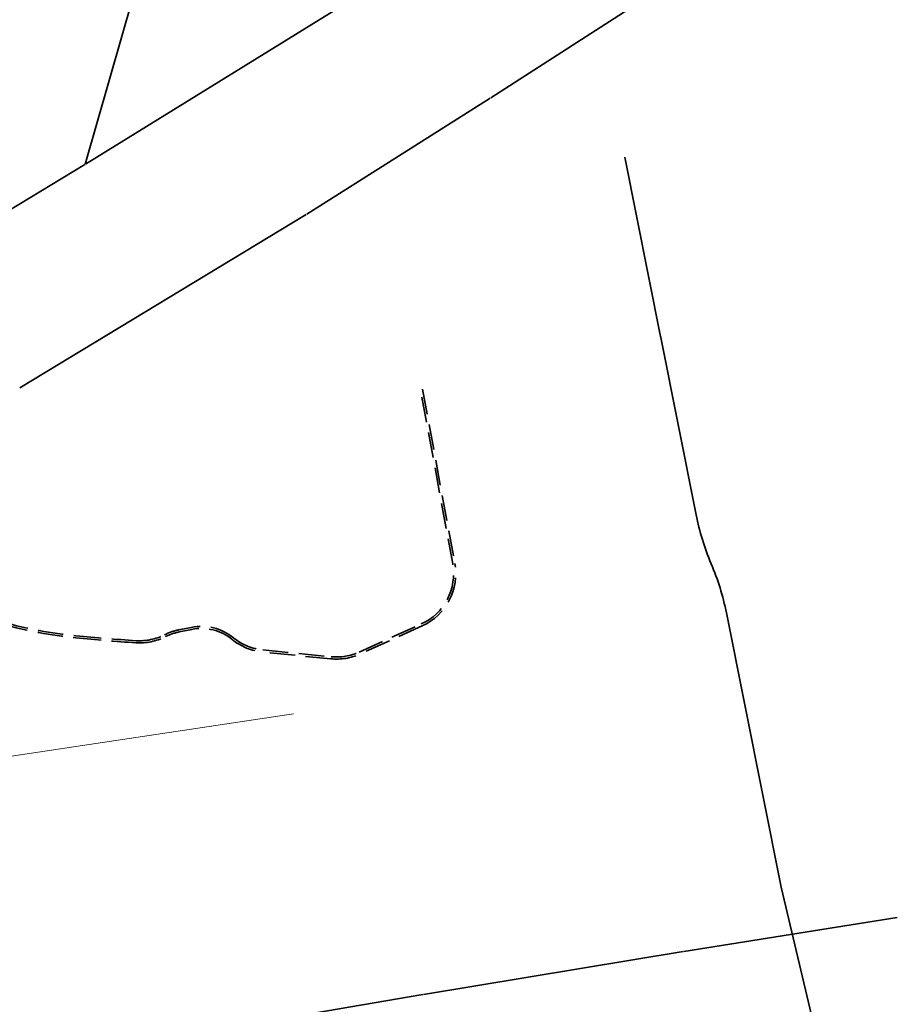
# Model space of a CAD drawing. Extents: x 3503739 to 3504470, y 5375172 to 5375561.
# Tile 119 of 121: x 3504165 to 3504206, y 5375401 to 5375447. Entities that reach past the tile are written whole.
import ezdxf

# ---------------------------------------------------------------- set-up
doc = ezdxf.new("R2010")
doc.units = 0
doc.header["$MEASUREMENT"] = 0
doc.linetypes.add('2', pattern=[3.4, 1.2, -0.5, 1.2, -0.5])
for name, color, linetype in [('_4WP_STADT_BEW_S', 7, 'Continuous'), ('_4WP_STADT_FTT1', 7, 'Continuous'), ('K_FLURSTUECKE', 7, 'Continuous'), ('KMB_AUFBETON', 7, 'Continuous')]:
    doc.layers.add(name, color=color, linetype=linetype)

msp = doc.modelspace()

# ---------------------------------------------------------------- linework, layer by layer
at = {"layer": '_4WP_STADT_BEW_S', "color": 5, "linetype": 'Continuous', "lineweight": 35}
msp.add_lwpolyline([(3504193.614, 5375440.66), (3504195.303, 5375432.194), (3504195.313, 5375432.145), (3504196.982, 5375423.785, 0.051261), (3504197.696, 5375421.47, -0.05126), (3504198.411, 5375419.155), (3504200.994, 5375406.211), (3504202.577, 5375399.57)], format="xyb", dxfattribs=at)
at = {"layer": '_4WP_STADT_FTT1', "color": 1, "linetype": '2', "lineweight": 35}
for points in [[(3504184.069, 5375429.709), (3504185.588, 5375421.487, -0.344875), (3504184.046, 5375418.537), (3504181.115, 5375417.21, -0.131652), (3504179.736, 5375416.983), (3504176.519, 5375417.301, -0.147643), (3504175.077, 5375417.897, 0.224175), (3504173.171, 5375418.371), (3504172.568, 5375418.251, 0.068364), (3504171.925, 5375418.028, -0.134388), (3504170.529, 5375417.74, -0.008614), (3504167.688, 5375417.972, -0.043249), (3504164.236, 5375418.618, 0.115499)], [(3504164.262, 5375418.714, 0.04326), (3504167.698, 5375418.071, 0.008614), (3504170.535, 5375417.84, 0.134247), (3504171.879, 5375418.116, -0.068321), (3504172.547, 5375418.348), (3504173.152, 5375418.469, -0.224055), (3504175.139, 5375417.975, 0.147788), (3504176.53, 5375417.401), (3504179.746, 5375417.083, 0.131605), (3504181.073, 5375417.301), (3504184.005, 5375418.628, 0.344914), (3504185.489, 5375421.469), (3504183.971, 5375429.691)]]:
    msp.add_lwpolyline(points, format="xyb", dxfattribs=at)
at = {"layer": 'K_FLURSTUECKE', "color": 252, "linetype": 'Continuous', "lineweight": 35}
for p, q in [((3504172.756, 5375456.495), (3504168.134, 5375440.335)), ((3504172.756, 5375456.495), (3504168.134, 5375440.335)), ((3504203.847, 5375454.131), (3504187.283, 5375443.459)), ((3504187.283, 5375443.459), (3504203.847, 5375454.131)), ((3504203.847, 5375454.131), (3504187.283, 5375443.459)), ((3504187.283, 5375443.459), (3504203.847, 5375454.131)), ((3504168.143, 5375440.328), (3504182.317, 5375449.082)), ((3504168.143, 5375440.328), (3504182.317, 5375449.082)), ((3504187.257, 5375443.442), (3504178.593, 5375437.968)), ((3504178.593, 5375437.968), (3504187.257, 5375443.442)), ((3504187.257, 5375443.442), (3504178.593, 5375437.968)), ((3504178.593, 5375437.968), (3504187.257, 5375443.442)), ((3504162.494, 5375436.928), (3504168.116, 5375440.312)), ((3504168.116, 5375440.312), (3504162.494, 5375436.928)), ((3504162.494, 5375436.928), (3504168.116, 5375440.312)), ((3504168.116, 5375440.312), (3504162.494, 5375436.928)), ((3504178.567, 5375437.952), (3504165.053, 5375429.778)), ((3504165.053, 5375429.778), (3504178.567, 5375437.952)), ((3504178.567, 5375437.952), (3504165.053, 5375429.778)), ((3504165.053, 5375429.778), (3504178.567, 5375437.952)), ((3504196.396, 5375403.172), (3504206.484, 5375404.768)), ((3504206.484, 5375404.768), (3504196.396, 5375403.172)), ((3504196.396, 5375403.172), (3504206.484, 5375404.768)), ((3504206.484, 5375404.768), (3504196.396, 5375403.172)), ((3504184.106, 5375401.143), (3504196.364, 5375403.167)), ((3504196.364, 5375403.167), (3504184.106, 5375401.143)), ((3504184.106, 5375401.143), (3504196.364, 5375403.167)), ((3504196.364, 5375403.167), (3504184.106, 5375401.143)), ((3504174.246, 5375399.463), (3504184.074, 5375401.137)), ((3504184.074, 5375401.137), (3504174.246, 5375399.463)), ((3504174.246, 5375399.463), (3504184.074, 5375401.137)), ((3504184.074, 5375401.137), (3504174.246, 5375399.463))]:
    msp.add_line(p, q, dxfattribs=at)
at = {"layer": 'KMB_AUFBETON', "color": 212, "linetype": 'Continuous', "lineweight": 13}
msp.add_line((3504070.287, 5375398.234), (3504177.964, 5375414.388), dxfattribs=at)

doc.saveas('drawing.dxf')
